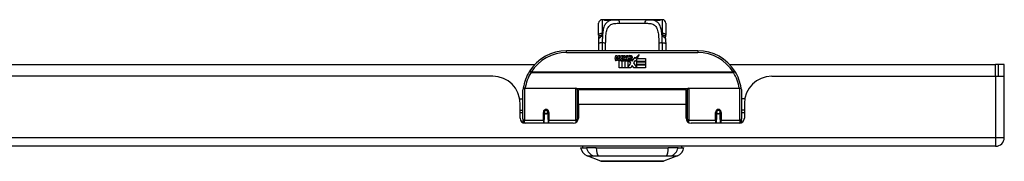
# Model space of a CAD drawing. Header units: inches. Extents: x 12 to 399, y 35 to 188.
# Tile 3 of 151: x 42.71 to 53.96, y 35.42 to 37.04. Entities that reach past the tile are written whole.
import ezdxf

# ---------------------------------------------------------------- set-up
doc = ezdxf.new("R2010")
doc.units = ezdxf.units.IN
doc.header["$MEASUREMENT"] = 0
doc.layers.add('Visible Edges(ANSI)', color=7, linetype='Continuous', lineweight=25)
doc.layers.add('Visible Tangent Edges(ANSI)', color=7, linetype='Continuous', lineweight=25)

msp = doc.modelspace()

# ---------------------------------------------------------------- linework, layer by layer
at = {"layer": 'Visible Edges(ANSI)'}
for p, q in [((49.387, 37.036), (49.367, 37.036)), ((49.51, 37.036), (49.387, 37.036)), ((49.51, 37.036), (49.549, 37.036)), ((49.874, 37.036), (49.549, 37.036)), ((49.874, 37.036), (49.912, 37.036)), ((50.036, 37.036), (49.912, 37.036)), ((50.056, 37.036), (50.036, 37.036)), ((49.327, 36.861), (49.327, 36.996)), ((50.095, 36.996), (50.095, 36.861)), ((50.461, 36.68), (48.961, 36.68)), ((49.516, 36.591), (49.523, 36.626)), ((49.523, 36.626), (49.536, 36.626)), ((49.536, 36.626), (49.53, 36.591)), ((49.552, 36.603), (49.556, 36.626)), ((49.556, 36.626), (49.569, 36.626)), ((49.561, 36.487), (49.561, 36.567)), ((49.569, 36.626), (49.563, 36.591)), ((49.579, 36.574), (49.579, 36.568)), ((49.579, 36.568), (49.591, 36.568)), ((49.583, 36.581), (49.58, 36.581)), ((49.582, 36.571), (49.583, 36.581)), ((49.594, 36.571), (49.582, 36.571)), ((49.586, 36.603), (49.59, 36.626)), ((49.59, 36.626), (49.603, 36.626)), ((49.591, 36.568), (49.591, 36.487)), ((49.603, 36.626), (49.594, 36.571)), ((49.595, 36.568), (49.617, 36.568)), ((49.595, 36.487), (49.595, 36.568)), ((49.599, 36.571), (49.624, 36.597)), ((49.616, 36.571), (49.599, 36.571)), ((49.61, 36.626), (49.626, 36.626)), ((49.624, 36.597), (49.61, 36.626)), ((49.629, 36.589), (49.616, 36.571)), ((49.617, 36.568), (49.625, 36.578)), ((49.625, 36.578), (49.625, 36.487)), ((49.626, 36.626), (49.634, 36.606)), ((49.631, 36.589), (49.629, 36.589)), ((49.629, 36.586), (49.637, 36.568)), ((49.629, 36.487), (49.629, 36.586)), ((49.639, 36.571), (49.631, 36.589)), ((49.634, 36.606), (49.636, 36.606)), ((49.636, 36.606), (49.65, 36.626)), ((49.637, 36.568), (49.659, 36.568)), ((49.655, 36.571), (49.639, 36.571)), ((49.666, 36.626), (49.641, 36.598)), ((49.641, 36.598), (49.655, 36.571)), ((49.65, 36.626), (49.666, 36.626)), ((49.659, 36.568), (49.659, 36.489)), ((49.665, 36.602), (49.701, 36.602)), ((49.671, 36.614), (49.671, 36.623)), ((49.696, 36.538), (49.675, 36.567)), ((49.7, 36.593), (49.676, 36.593)), ((49.705, 36.575), (49.712, 36.564)), ((49.712, 36.564), (49.743, 36.608)), ((49.745, 36.57), (49.726, 36.542)), ((49.743, 36.608), (49.745, 36.594)), ((49.745, 36.594), (49.789, 36.64)), ((49.747, 36.56), (49.745, 36.57)), ((49.763, 36.589), (49.747, 36.56)), ((49.763, 36.56), (49.763, 36.589)), ((49.861, 36.56), (49.763, 36.56)), ((49.763, 36.556), (49.861, 36.556)), ((49.763, 36.524), (49.763, 36.556)), ((49.789, 36.64), (49.764, 36.592)), ((49.764, 36.592), (49.861, 36.592)), ((49.861, 36.592), (49.861, 36.56)), ((49.861, 36.556), (49.861, 36.524)), ((34.172, 36.525), (48.599, 36.525)), ((49.591, 36.487), (49.561, 36.487)), ((49.625, 36.487), (49.595, 36.487)), ((49.696, 36.487), (49.629, 36.487)), ((49.659, 36.489), (49.696, 36.538)), ((49.71, 36.513), (49.696, 36.487)), ((49.728, 36.487), (49.71, 36.513)), ((49.726, 36.542), (49.763, 36.488)), ((49.861, 36.487), (49.728, 36.487)), ((49.861, 36.524), (49.763, 36.524)), ((49.763, 36.519), (49.861, 36.519)), ((49.763, 36.488), (49.763, 36.519)), ((49.861, 36.519), (49.861, 36.487)), ((50.824, 36.525), (53.862, 36.525)), ((53.893, 36.525), (53.862, 36.525)), ((53.961, 36.525), (53.893, 36.525)), ((53.893, 36.525), (53.893, 36.391)), ((53.961, 36.408), (53.961, 36.525)), ((48.118, 36.391), (34.653, 36.391)), ((51.304, 36.391), (53.862, 36.391)), ((53.862, 36.391), (53.96, 36.391)), ((53.961, 35.69), (53.961, 36.408)), ((48.461, 35.906), (48.461, 36.235)), ((48.481, 36.255), (49.066, 36.255)), ((49.081, 36.239), (49.081, 35.902)), ((49.096, 36.068), (49.096, 36.236)), ((50.327, 36.236), (49.096, 36.236)), ((50.327, 36.068), (50.327, 36.236)), ((50.341, 35.902), (50.341, 36.239)), ((50.357, 36.255), (50.942, 36.255)), ((50.961, 36.235), (50.961, 35.906)), ((48.426, 36.131), (48.461, 36.131)), ((49.081, 36.163), (49.096, 36.163)), ((50.341, 36.163), (50.327, 36.163)), ((50.997, 36.131), (50.961, 36.131)), ((48.43, 35.913), (48.43, 36.079)), ((48.43, 36.005), (48.461, 36.005)), ((49.096, 36.068), (49.096, 35.913)), ((50.327, 35.913), (50.327, 36.068)), ((50.992, 36.005), (50.961, 36.005)), ((50.992, 36.079), (50.992, 35.913)), ((48.461, 35.971), (48.43, 35.971)), ((48.461, 35.906), (48.461, 35.861)), ((48.705, 35.983), (48.705, 35.896)), ((48.705, 35.854), (48.705, 35.896)), ((48.706, 35.988), (48.708, 35.988)), ((48.708, 35.981), (48.706, 35.981)), ((48.707, 35.988), (48.707, 35.983)), ((48.711, 35.971), (48.709, 35.971)), ((48.745, 35.971), (48.743, 35.971)), ((48.747, 35.98), (48.749, 35.98)), ((48.749, 35.896), (48.749, 35.983)), ((48.749, 35.896), (48.749, 35.854)), ((49.081, 35.972), (49.096, 35.972)), ((49.081, 35.874), (49.081, 35.902)), ((50.341, 35.972), (50.327, 35.972)), ((50.341, 35.902), (50.341, 35.874)), ((50.674, 35.983), (50.674, 35.896)), ((50.676, 35.98), (50.674, 35.98)), ((50.674, 35.854), (50.674, 35.896)), ((50.68, 35.971), (50.677, 35.971)), ((50.714, 35.971), (50.711, 35.971)), ((50.717, 35.988), (50.715, 35.988)), ((50.715, 35.983), (50.715, 35.988)), ((50.715, 35.981), (50.717, 35.981)), ((50.717, 35.896), (50.717, 35.983)), ((50.717, 35.896), (50.717, 35.854)), ((50.992, 35.971), (50.961, 35.971)), ((50.961, 35.861), (50.961, 35.906)), ((49.037, 35.854), (48.489, 35.854)), ((50.933, 35.854), (50.386, 35.854)), ((53.862, 35.591), (12.257, 35.591)), ((49.121, 35.575), (49.189, 35.575)), ((49.3, 35.575), (49.189, 35.575)), ((49.3, 35.575), (50.123, 35.575)), ((50.234, 35.575), (50.123, 35.575)), ((50.234, 35.575), (50.302, 35.575)), ((49.354, 35.42), (49.195, 35.482)), ((50.228, 35.482), (50.068, 35.42))]:
    msp.add_line(p, q, dxfattribs=at)
at = {"layer": 'Visible Edges(ANSI)', "flags": 128}
for points in [[(49.394, 37.033), (49.395, 37.033), (49.397, 37.032), (49.402, 37.032), (49.409, 37.031), (49.418, 37.03), (49.427, 37.03), (49.436, 37.03), (49.444, 37.031), (49.451, 37.032)], [(49.451, 37.032), (49.465, 37.034), (49.48, 37.035), (49.495, 37.035), (49.51, 37.036)], [(49.912, 37.036), (49.928, 37.035), (49.943, 37.035), (49.958, 37.034), (49.972, 37.032)], [(49.972, 37.032), (49.979, 37.031), (49.987, 37.03), (49.996, 37.03), (50.005, 37.03), (50.014, 37.031), (50.021, 37.032), (50.026, 37.032), (50.028, 37.033), (50.028, 37.033)], [(49.327, 36.861), (49.327, 36.86), (49.327, 36.859), (49.327, 36.859), (49.327, 36.858), (49.328, 36.857), (49.328, 36.857), (49.328, 36.856), (49.328, 36.855), (49.328, 36.854), (49.328, 36.854), (49.328, 36.853), (49.328, 36.852), (49.328, 36.852), (49.328, 36.851), (49.328, 36.85), (49.328, 36.849), (49.328, 36.849), (49.328, 36.848), (49.328, 36.847), (49.328, 36.846), (49.328, 36.846), (49.329, 36.845), (49.329, 36.844), (49.329, 36.844)], [(49.33, 36.813), (49.33, 36.828), (49.329, 36.844)], [(49.329, 36.765), (49.329, 36.789), (49.33, 36.813)], [(50.092, 36.813), (50.092, 36.828), (50.094, 36.844)], [(50.092, 36.813), (50.093, 36.789), (50.094, 36.765)], [(50.094, 36.844), (50.094, 36.844), (50.094, 36.845), (50.094, 36.846), (50.094, 36.846), (50.094, 36.847), (50.094, 36.848), (50.095, 36.849), (50.095, 36.849), (50.095, 36.85), (50.095, 36.851), (50.095, 36.852), (50.095, 36.852), (50.095, 36.853), (50.095, 36.854), (50.095, 36.854), (50.095, 36.855), (50.095, 36.856), (50.095, 36.857), (50.095, 36.857), (50.095, 36.858), (50.095, 36.859), (50.095, 36.859), (50.095, 36.86), (50.095, 36.861)], [(49.328, 36.68), (49.328, 36.722), (49.329, 36.765)], [(50.094, 36.765), (50.094, 36.722), (50.095, 36.68)], [(48.467, 36.254), (48.467, 36.254), (48.467, 36.254), (48.467, 36.253), (48.467, 36.253), (48.467, 36.253), (48.467, 36.253), (48.467, 36.252), (48.467, 36.252), (48.466, 36.252), (48.466, 36.252), (48.466, 36.251), (48.466, 36.251), (48.466, 36.251), (48.466, 36.251), (48.466, 36.25), (48.466, 36.25), (48.466, 36.25), (48.466, 36.25), (48.466, 36.249), (48.466, 36.249), (48.466, 36.249), (48.466, 36.249), (48.466, 36.248), (48.466, 36.248)], [(50.957, 36.248), (50.957, 36.248), (50.957, 36.249), (50.957, 36.249), (50.957, 36.249), (50.956, 36.249), (50.956, 36.25), (50.956, 36.25), (50.956, 36.25), (50.956, 36.25), (50.956, 36.251), (50.956, 36.251), (50.956, 36.251), (50.956, 36.251), (50.956, 36.252), (50.956, 36.252), (50.956, 36.252), (50.956, 36.252), (50.956, 36.253), (50.956, 36.253), (50.956, 36.253), (50.956, 36.253), (50.956, 36.254), (50.956, 36.254), (50.956, 36.254)], [(48.705, 35.983), (48.706, 35.986), (48.706, 35.988), (48.707, 35.991), (48.708, 35.993), (48.71, 35.996), (48.711, 35.998), (48.713, 36), (48.716, 36.002), (48.718, 36.003), (48.721, 36.004), (48.724, 36.004), (48.727, 36.005), (48.73, 36.004), (48.733, 36.004), (48.736, 36.003), (48.738, 36.001), (48.741, 36), (48.743, 35.998), (48.745, 35.996), (48.746, 35.993), (48.747, 35.991), (48.748, 35.988), (48.749, 35.986), (48.749, 35.983)], [(50.674, 35.983), (50.674, 35.986), (50.675, 35.988), (50.675, 35.991), (50.677, 35.993), (50.678, 35.996), (50.68, 35.998), (50.682, 36), (50.684, 36.001), (50.687, 36.003), (50.69, 36.004), (50.693, 36.004), (50.696, 36.005), (50.698, 36.004), (50.701, 36.004), (50.704, 36.003), (50.707, 36.002), (50.709, 36), (50.711, 35.998), (50.713, 35.996), (50.715, 35.993), (50.716, 35.991), (50.717, 35.988), (50.717, 35.986), (50.717, 35.983)], [(49.095, 35.935), (49.095, 35.935), (49.095, 35.935), (49.095, 35.935), (49.095, 35.935), (49.095, 35.935), (49.095, 35.935), (49.095, 35.935), (49.095, 35.935), (49.096, 35.935), (49.096, 35.935), (49.096, 35.935), (49.096, 35.935), (49.096, 35.935), (49.096, 35.935), (49.096, 35.935), (49.096, 35.936), (49.096, 35.936), (49.096, 35.936), (49.096, 35.936), (49.096, 35.936), (49.096, 35.936), (49.096, 35.936), (49.096, 35.936), (49.096, 35.936)], [(50.327, 35.936), (50.327, 35.936), (50.327, 35.936), (50.327, 35.936), (50.327, 35.936), (50.327, 35.936), (50.327, 35.936), (50.327, 35.936), (50.327, 35.936), (50.327, 35.935), (50.327, 35.935), (50.327, 35.935), (50.327, 35.935), (50.327, 35.935), (50.327, 35.935), (50.327, 35.935), (50.327, 35.935), (50.327, 35.935), (50.327, 35.935), (50.327, 35.935), (50.327, 35.935), (50.327, 35.935), (50.327, 35.935), (50.327, 35.935), (50.327, 35.935)], [(49.356, 35.42), (49.357, 35.42), (49.358, 35.42), (49.36, 35.42), (49.363, 35.42), (49.367, 35.42), (49.371, 35.42), (49.377, 35.42), (49.383, 35.42), (49.39, 35.42), (49.398, 35.42), (49.407, 35.42), (49.416, 35.42), (49.426, 35.42), (49.437, 35.42), (49.448, 35.42), (49.46, 35.42), (49.473, 35.42), (49.486, 35.42), (49.499, 35.42), (49.514, 35.42), (49.528, 35.42), (49.544, 35.42), (49.559, 35.42), (49.575, 35.42), (49.591, 35.42), (49.608, 35.42), (49.625, 35.42), (49.642, 35.42), (49.659, 35.42), (49.676, 35.42), (49.694, 35.42), (49.711, 35.42), (49.729, 35.42), (49.746, 35.42), (49.764, 35.42), (49.781, 35.42), (49.798, 35.42), (49.814, 35.42), (49.831, 35.42), (49.847, 35.42), (49.863, 35.42), (49.879, 35.42), (49.894, 35.42), (49.909, 35.42), (49.923, 35.42), (49.937, 35.42), (49.95, 35.42), (49.963, 35.42), (49.975, 35.42), (49.986, 35.42), (49.997, 35.42), (50.007, 35.42), (50.016, 35.42), (50.024, 35.42), (50.032, 35.42), (50.039, 35.42), (50.046, 35.42), (50.051, 35.42), (50.056, 35.42), (50.06, 35.42), (50.063, 35.42), (50.065, 35.42), (50.066, 35.42), (50.066, 35.42)]]:
    msp.add_lwpolyline(points, dxfattribs=at)
at = {"layer": 'Visible Edges(ANSI)'}
for centre in [(48.727, 35.983), (50.696, 35.983)]:
    msp.add_circle(centre, 0.0197, dxfattribs=at)
for centre, radius, start, end in [((49.367, 36.996), 0.0394, 90, 180), ((49.387, 37.016), 0.0197, 56.88, 90), ((50.036, 37.016), 0.0197, 90, 123.12), ((50.056, 36.996), 0.0394, 0, 90), ((48.961, 36.18), 0.5, 90, 147.7623), ((50.461, 36.18), 0.5, 32.2377, 90), ((49.544, 36.586), 0.0288, 169, 198.4748), ((49.527, 36.58), 0.0105, 198.4748, 269.6788), ((49.527, 36.594), 0.0246, 269.6788, 333.9508), ((49.542, 36.589), 0.0123, 169.9922, 203.5487), ((49.536, 36.586), 0.006, 203.5487, 276.1027), ((49.535, 36.593), 0.0126, 276.1027, 327.6083), ((49.506, 36.61), 0.0465, 328.5584, 350.8257), ((49.578, 36.585), 0.0288, 183.6169, 196.9928), ((49.56, 36.58), 0.0101, 196.9928, 269.4776), ((49.56, 36.593), 0.024, 269.4776, 327.4114), ((49.562, 36.591), 0.024, 268.7952, 316.5849), ((49.575, 36.589), 0.0123, 170, 203.5571), ((49.57, 36.586), 0.006, 203.5571, 276.03), ((49.569, 36.593), 0.0126, 276.03, 327.5992), ((49.54, 36.611), 0.0465, 327.5992, 350), ((49.691, 36.59), 0.0282, 156.1555, 203.8445), ((49.679, 36.585), 0.0152, 203.8445, 265.0802), ((49.69, 36.565), 0.0607, 81.5605, 107.3343), ((49.683, 36.586), 0.0307, 64.6784, 112.5609), ((49.684, 36.588), 0.00955, 151.4547, 231.1652), ((49.682, 36.6), 0.033, 257.079, 313.1785), ((49.682, 36.6), 0.0299, 260.4085, 314.1684), ((49.685, 36.589), 0.0109, 231.1652, 289.3797), ((49.683, 36.595), 0.0168, 289.3797, 352.9975), ((49.692, 36.605), 0.0096, 343.5261, 64.6784), ((49.696, 36.605), 0.0197, 356.5646, 81.5605), ((49.675, 36.607), 0.0398, 314.1684, 356.5646), ((48.961, 36.18), 0.5, 147.7623, 171.4919), ((50.461, 36.18), 0.5, 8.5081, 32.2377), ((48.118, 36.079), 0.312, 0, 90), ((51.304, 36.079), 0.312, 90, 180), ((53.862, 36.408), 0.099, 350.1123, 0), ((48.481, 36.235), 0.0197, 90, 180), ((49.066, 36.239), 0.0157, 0, 90), ((50.357, 36.239), 0.0157, 90, 180), ((50.942, 36.235), 0.0197, 0, 90), ((48.489, 35.913), 0.0591, 180, 270), ((48.727, 35.983), 0.0217, 180, 350.853), ((49.037, 35.913), 0.0591, 270, 0), ((50.386, 35.913), 0.0591, 180, 270), ((50.696, 35.983), 0.0217, 189.147, 0), ((50.933, 35.913), 0.0591, 270, 0), ((53.862, 35.69), 0.099, 270, 0), ((49.238, 35.593), 0.118, 188.6009, 248.7495), ((49.18, 35.567), 0.0394, 143.1301, 168.463), ((50.185, 35.593), 0.118, 291.2505, 351.3991), ((50.243, 35.567), 0.0394, 11.537, 36.8699), ((49.356, 35.425), 0.00492, 248.7495, 269.7912), ((50.066, 35.425), 0.00492, 270.2088, 291.2505)]:
    msp.add_arc(centre, radius, start, end, dxfattribs=at)
at = {"layer": 'Visible Tangent Edges(ANSI)'}
for p, q in [((49.367, 37.036), (49.367, 36.881)), ((49.387, 37.035), (49.387, 37.036)), ((50.036, 37.036), (50.036, 37.035)), ((50.056, 36.881), (50.056, 37.036)), ((49.567, 36.996), (49.855, 36.996)), ((48.961, 36.66), (48.961, 36.68)), ((50.461, 36.68), (50.461, 36.66)), ((48.961, 36.66), (50.461, 36.66)), ((48.555, 36.436), (48.538, 36.447)), ((50.884, 36.447), (50.868, 36.436)), ((53.862, 36.391), (53.862, 36.525)), ((50.868, 36.436), (48.555, 36.436)), ((48.555, 36.433), (48.555, 36.436)), ((48.555, 36.433), (50.868, 36.433)), ((50.868, 36.436), (50.868, 36.433)), ((53.862, 36.391), (53.862, 35.69)), ((48.481, 36.255), (48.481, 35.887)), ((49.066, 35.887), (49.066, 36.255)), ((50.343, 36.247), (49.079, 36.247)), ((50.357, 36.255), (50.357, 35.887)), ((50.942, 35.887), (50.942, 36.255)), ((50.327, 36.068), (49.096, 36.068)), ((48.481, 35.854), (48.481, 35.887)), ((48.696, 35.887), (48.481, 35.887)), ((48.696, 35.887), (48.696, 35.978)), ((48.696, 35.887), (48.696, 35.854)), ((48.759, 35.978), (48.759, 35.887)), ((49.066, 35.887), (48.759, 35.887)), ((48.759, 35.854), (48.759, 35.887)), ((49.066, 35.887), (49.066, 35.861)), ((50.357, 35.861), (50.357, 35.887)), ((50.664, 35.887), (50.357, 35.887)), ((50.664, 35.887), (50.664, 35.978)), ((50.664, 35.887), (50.664, 35.854)), ((50.727, 35.978), (50.727, 35.887)), ((50.942, 35.887), (50.727, 35.887)), ((50.727, 35.854), (50.727, 35.887)), ((50.942, 35.887), (50.942, 35.854)), ((12.257, 35.69), (53.862, 35.69)), ((53.862, 35.69), (53.961, 35.69)), ((53.862, 35.69), (53.862, 35.591))]:
    msp.add_line(p, q, dxfattribs=at)
at = {"layer": 'Visible Tangent Edges(ANSI)', "flags": 128}
for points in [[(49.549, 37.036), (49.535, 37.035), (49.522, 37.035), (49.509, 37.034), (49.496, 37.033), (49.484, 37.031), (49.473, 37.029), (49.462, 37.026), (49.451, 37.023), (49.441, 37.018), (49.432, 37.013), (49.424, 37.007), (49.416, 37), (49.409, 36.993), (49.403, 36.984), (49.397, 36.974), (49.392, 36.964), (49.387, 36.952), (49.384, 36.94), (49.38, 36.927), (49.378, 36.913), (49.375, 36.899), (49.374, 36.884), (49.372, 36.868), (49.371, 36.852)], [(49.387, 37.035), (49.387, 37.035), (49.387, 37.034), (49.388, 37.034), (49.39, 37.034), (49.391, 37.033), (49.393, 37.033), (49.395, 37.032), (49.398, 37.032), (49.401, 37.031), (49.404, 37.031), (49.407, 37.03), (49.411, 37.03), (49.414, 37.03), (49.418, 37.03), (49.422, 37.029), (49.426, 37.029), (49.43, 37.029), (49.434, 37.03), (49.437, 37.03), (49.441, 37.03), (49.444, 37.03), (49.448, 37.031), (49.451, 37.031), (49.454, 37.032)], [(49.454, 37.032), (49.456, 37.032), (49.458, 37.032), (49.46, 37.033), (49.462, 37.033), (49.465, 37.033), (49.467, 37.033), (49.469, 37.034), (49.471, 37.034), (49.474, 37.034), (49.476, 37.034), (49.478, 37.035), (49.481, 37.035), (49.483, 37.035), (49.486, 37.035), (49.488, 37.035), (49.49, 37.035), (49.493, 37.035), (49.495, 37.035), (49.498, 37.035), (49.5, 37.035), (49.503, 37.035), (49.505, 37.036), (49.508, 37.036), (49.51, 37.036)], [(50.052, 36.852), (50.051, 36.868), (50.049, 36.884), (50.047, 36.899), (50.045, 36.913), (50.042, 36.927), (50.039, 36.94), (50.035, 36.952), (50.031, 36.964), (50.026, 36.974), (50.02, 36.984), (50.014, 36.992), (50.007, 37), (49.999, 37.007), (49.99, 37.013), (49.981, 37.018), (49.972, 37.023), (49.961, 37.026), (49.95, 37.029), (49.939, 37.031), (49.927, 37.033), (49.914, 37.034), (49.901, 37.035), (49.888, 37.035), (49.874, 37.036)], [(49.912, 37.036), (49.915, 37.036), (49.917, 37.036), (49.92, 37.035), (49.922, 37.035), (49.925, 37.035), (49.927, 37.035), (49.93, 37.035), (49.932, 37.035), (49.935, 37.035), (49.937, 37.035), (49.939, 37.035), (49.942, 37.035), (49.944, 37.035), (49.947, 37.034), (49.949, 37.034), (49.951, 37.034), (49.953, 37.034), (49.956, 37.033), (49.958, 37.033), (49.96, 37.033), (49.962, 37.033), (49.965, 37.032), (49.967, 37.032), (49.969, 37.032)], [(49.969, 37.032), (49.972, 37.031), (49.975, 37.031), (49.978, 37.03), (49.982, 37.03), (49.985, 37.03), (49.989, 37.03), (49.993, 37.029), (49.997, 37.029), (50.001, 37.029), (50.004, 37.03), (50.008, 37.03), (50.012, 37.03), (50.015, 37.03), (50.019, 37.031), (50.022, 37.031), (50.025, 37.032), (50.027, 37.032), (50.029, 37.033), (50.031, 37.033), (50.033, 37.034), (50.034, 37.034), (50.035, 37.034), (50.036, 37.035), (50.036, 37.035)], [(49.407, 36.765), (49.408, 36.783), (49.408, 36.801), (49.409, 36.819), (49.41, 36.837), (49.411, 36.854), (49.413, 36.87), (49.415, 36.885), (49.418, 36.9), (49.421, 36.913), (49.425, 36.926), (49.43, 36.938), (49.436, 36.948), (49.443, 36.957), (49.45, 36.966), (49.458, 36.973), (49.468, 36.979), (49.478, 36.984), (49.488, 36.987), (49.5, 36.991), (49.512, 36.993), (49.525, 36.994), (49.539, 36.995), (49.553, 36.996), (49.567, 36.996)], [(49.855, 36.996), (49.87, 36.996), (49.884, 36.995), (49.897, 36.994), (49.91, 36.993), (49.923, 36.991), (49.934, 36.988), (49.945, 36.984), (49.955, 36.979), (49.964, 36.973), (49.973, 36.966), (49.98, 36.957), (49.987, 36.948), (49.992, 36.937), (49.997, 36.926), (50.001, 36.913), (50.005, 36.899), (50.008, 36.885), (50.01, 36.869), (50.012, 36.853), (50.013, 36.836), (50.014, 36.819), (50.014, 36.801), (50.015, 36.783), (50.015, 36.765)], [(49.371, 36.852), (49.368, 36.853), (49.365, 36.853), (49.362, 36.854), (49.359, 36.854), (49.357, 36.854), (49.354, 36.854), (49.351, 36.854), (49.349, 36.854), (49.347, 36.854), (49.344, 36.853), (49.342, 36.853), (49.34, 36.852), (49.338, 36.852), (49.337, 36.851), (49.335, 36.851), (49.334, 36.85), (49.332, 36.849), (49.331, 36.848), (49.33, 36.848), (49.33, 36.847), (49.329, 36.846), (49.329, 36.845), (49.329, 36.844), (49.329, 36.844)], [(49.33, 36.813), (49.33, 36.815), (49.331, 36.817), (49.331, 36.819), (49.332, 36.82), (49.333, 36.822), (49.334, 36.824), (49.335, 36.826), (49.336, 36.827), (49.338, 36.829), (49.339, 36.831), (49.341, 36.833), (49.343, 36.834), (49.345, 36.836), (49.347, 36.837), (49.349, 36.839), (49.351, 36.841), (49.353, 36.842), (49.356, 36.844), (49.358, 36.845), (49.361, 36.846), (49.363, 36.848), (49.366, 36.849), (49.368, 36.851), (49.371, 36.852)], [(49.371, 36.852), (49.371, 36.853), (49.37, 36.854), (49.37, 36.856), (49.37, 36.857), (49.369, 36.858), (49.369, 36.859), (49.369, 36.86), (49.369, 36.862), (49.368, 36.863), (49.368, 36.864), (49.368, 36.865), (49.368, 36.866), (49.368, 36.868), (49.368, 36.869), (49.367, 36.87), (49.367, 36.871), (49.367, 36.873), (49.367, 36.874), (49.367, 36.875), (49.367, 36.876), (49.367, 36.877), (49.367, 36.878), (49.367, 36.88), (49.367, 36.881)], [(49.371, 36.852), (49.371, 36.849), (49.371, 36.846), (49.37, 36.842), (49.37, 36.839), (49.37, 36.836), (49.37, 36.832), (49.37, 36.829), (49.37, 36.826), (49.37, 36.822), (49.369, 36.819), (49.369, 36.816), (49.369, 36.812), (49.369, 36.809), (49.369, 36.805), (49.369, 36.802), (49.369, 36.799), (49.369, 36.795), (49.369, 36.792), (49.369, 36.788), (49.368, 36.785), (49.368, 36.781), (49.368, 36.778), (49.368, 36.774), (49.368, 36.771)], [(50.056, 36.881), (50.056, 36.88), (50.056, 36.878), (50.056, 36.877), (50.056, 36.876), (50.056, 36.875), (50.056, 36.874), (50.055, 36.873), (50.055, 36.871), (50.055, 36.87), (50.055, 36.869), (50.055, 36.868), (50.055, 36.866), (50.055, 36.865), (50.054, 36.864), (50.054, 36.863), (50.054, 36.862), (50.054, 36.86), (50.054, 36.859), (50.053, 36.858), (50.053, 36.857), (50.053, 36.856), (50.052, 36.854), (50.052, 36.853), (50.052, 36.852)], [(50.094, 36.844), (50.094, 36.844), (50.094, 36.845), (50.093, 36.846), (50.093, 36.847), (50.092, 36.848), (50.091, 36.848), (50.09, 36.849), (50.089, 36.85), (50.088, 36.851), (50.086, 36.851), (50.084, 36.852), (50.082, 36.852), (50.08, 36.853), (50.078, 36.853), (50.076, 36.854), (50.074, 36.854), (50.071, 36.854), (50.069, 36.854), (50.066, 36.854), (50.063, 36.854), (50.061, 36.854), (50.058, 36.853), (50.055, 36.853), (50.052, 36.852)], [(50.052, 36.852), (50.054, 36.851), (50.057, 36.849), (50.059, 36.848), (50.062, 36.846), (50.064, 36.845), (50.067, 36.844), (50.069, 36.842), (50.072, 36.841), (50.074, 36.839), (50.076, 36.837), (50.078, 36.836), (50.08, 36.834), (50.082, 36.833), (50.084, 36.831), (50.085, 36.829), (50.087, 36.827), (50.088, 36.826), (50.089, 36.824), (50.09, 36.822), (50.091, 36.82), (50.091, 36.819), (50.092, 36.817), (50.092, 36.815), (50.092, 36.813)], [(50.054, 36.771), (50.054, 36.774), (50.054, 36.778), (50.054, 36.781), (50.054, 36.785), (50.054, 36.788), (50.054, 36.792), (50.054, 36.795), (50.054, 36.799), (50.054, 36.802), (50.054, 36.805), (50.054, 36.809), (50.053, 36.812), (50.053, 36.816), (50.053, 36.819), (50.053, 36.822), (50.053, 36.826), (50.053, 36.829), (50.053, 36.832), (50.053, 36.836), (50.052, 36.839), (50.052, 36.842), (50.052, 36.846), (50.052, 36.849), (50.052, 36.852)], [(49.368, 36.771), (49.366, 36.771), (49.364, 36.771), (49.361, 36.771), (49.359, 36.771), (49.356, 36.771), (49.354, 36.771), (49.352, 36.771), (49.349, 36.77), (49.347, 36.77), (49.345, 36.77), (49.343, 36.77), (49.341, 36.769), (49.339, 36.769), (49.337, 36.769), (49.336, 36.769), (49.334, 36.768), (49.333, 36.768), (49.332, 36.767), (49.331, 36.767), (49.33, 36.767), (49.33, 36.766), (49.329, 36.766), (49.329, 36.766), (49.329, 36.765)], [(49.368, 36.771), (49.368, 36.767), (49.368, 36.763), (49.368, 36.759), (49.368, 36.756), (49.368, 36.752), (49.368, 36.748), (49.368, 36.744), (49.368, 36.74), (49.368, 36.736), (49.368, 36.733), (49.368, 36.729), (49.367, 36.725), (49.367, 36.721), (49.367, 36.718), (49.367, 36.714), (49.367, 36.71), (49.367, 36.706), (49.367, 36.703), (49.367, 36.699), (49.367, 36.695), (49.367, 36.691), (49.367, 36.688), (49.367, 36.684), (49.367, 36.68)], [(49.406, 36.68), (49.406, 36.684), (49.406, 36.687), (49.406, 36.691), (49.407, 36.694), (49.407, 36.698), (49.407, 36.701), (49.407, 36.705), (49.407, 36.708), (49.407, 36.712), (49.407, 36.715), (49.407, 36.719), (49.407, 36.722), (49.407, 36.726), (49.407, 36.729), (49.407, 36.733), (49.407, 36.736), (49.407, 36.74), (49.407, 36.743), (49.407, 36.747), (49.407, 36.75), (49.407, 36.754), (49.407, 36.757), (49.407, 36.761), (49.407, 36.765)], [(50.015, 36.765), (50.015, 36.761), (50.015, 36.757), (50.015, 36.754), (50.015, 36.75), (50.015, 36.747), (50.015, 36.743), (50.015, 36.74), (50.016, 36.736), (50.016, 36.733), (50.016, 36.729), (50.016, 36.726), (50.016, 36.722), (50.016, 36.719), (50.016, 36.715), (50.016, 36.712), (50.016, 36.708), (50.016, 36.705), (50.016, 36.701), (50.016, 36.698), (50.016, 36.694), (50.016, 36.691), (50.016, 36.687), (50.016, 36.684), (50.016, 36.68)], [(50.054, 36.771), (50.057, 36.771), (50.059, 36.771), (50.061, 36.771), (50.064, 36.771), (50.066, 36.771), (50.069, 36.771), (50.071, 36.771), (50.073, 36.77), (50.076, 36.77), (50.078, 36.77), (50.08, 36.77), (50.082, 36.769), (50.084, 36.769), (50.086, 36.769), (50.087, 36.769), (50.089, 36.768), (50.09, 36.768), (50.091, 36.767), (50.092, 36.767), (50.092, 36.767), (50.093, 36.766), (50.093, 36.766), (50.094, 36.766), (50.094, 36.765)], [(50.056, 36.68), (50.056, 36.684), (50.056, 36.688), (50.056, 36.691), (50.056, 36.695), (50.056, 36.699), (50.055, 36.703), (50.055, 36.706), (50.055, 36.71), (50.055, 36.714), (50.055, 36.718), (50.055, 36.721), (50.055, 36.725), (50.055, 36.729), (50.055, 36.733), (50.055, 36.737), (50.055, 36.74), (50.055, 36.744), (50.055, 36.748), (50.055, 36.752), (50.055, 36.756), (50.055, 36.759), (50.054, 36.763), (50.054, 36.767), (50.054, 36.771)], [(48.759, 35.978), (48.758, 35.982), (48.758, 35.986), (48.756, 35.99), (48.755, 35.994), (48.753, 35.998), (48.75, 36.001), (48.747, 36.004), (48.743, 36.007), (48.74, 36.009), (48.736, 36.01), (48.731, 36.011), (48.727, 36.012), (48.723, 36.011), (48.719, 36.01), (48.715, 36.009), (48.711, 36.007), (48.707, 36.004), (48.704, 36.001), (48.702, 35.998), (48.699, 35.994), (48.698, 35.99), (48.697, 35.986), (48.696, 35.982), (48.696, 35.978)], [(50.727, 35.978), (50.727, 35.982), (50.726, 35.986), (50.725, 35.99), (50.723, 35.994), (50.721, 35.998), (50.718, 36.001), (50.715, 36.004), (50.712, 36.007), (50.708, 36.009), (50.704, 36.01), (50.7, 36.011), (50.696, 36.012), (50.691, 36.011), (50.687, 36.01), (50.683, 36.009), (50.679, 36.007), (50.676, 36.004), (50.673, 36.001), (50.67, 35.998), (50.668, 35.994), (50.666, 35.99), (50.665, 35.986), (50.664, 35.982), (50.664, 35.978)], [(49.095, 35.972), (49.094, 35.97), (49.094, 35.967), (49.093, 35.965), (49.093, 35.963), (49.092, 35.96), (49.092, 35.958), (49.091, 35.956), (49.091, 35.953), (49.09, 35.951), (49.09, 35.948), (49.089, 35.946), (49.089, 35.943), (49.088, 35.941), (49.088, 35.939), (49.087, 35.936), (49.087, 35.934), (49.087, 35.931), (49.086, 35.929), (49.086, 35.926), (49.086, 35.924), (49.085, 35.921), (49.085, 35.919), (49.085, 35.916), (49.084, 35.914)], [(50.338, 35.914), (50.338, 35.916), (50.338, 35.919), (50.337, 35.921), (50.337, 35.924), (50.337, 35.926), (50.336, 35.929), (50.336, 35.931), (50.336, 35.934), (50.335, 35.936), (50.335, 35.939), (50.334, 35.941), (50.334, 35.943), (50.334, 35.946), (50.333, 35.948), (50.333, 35.951), (50.332, 35.953), (50.332, 35.956), (50.331, 35.958), (50.331, 35.96), (50.33, 35.963), (50.329, 35.965), (50.329, 35.967), (50.328, 35.97), (50.328, 35.972)], [(49.195, 35.482), (49.195, 35.482), (49.195, 35.482), (49.196, 35.482), (49.197, 35.482), (49.198, 35.482), (49.2, 35.482), (49.201, 35.482), (49.203, 35.482), (49.206, 35.482), (49.208, 35.482), (49.211, 35.482), (49.214, 35.482), (49.217, 35.482), (49.221, 35.482), (49.225, 35.482), (49.229, 35.482), (49.233, 35.481), (49.237, 35.481), (49.242, 35.481), (49.247, 35.481), (49.252, 35.481), (49.258, 35.481), (49.263, 35.481), (49.271, 35.481)], [(49.271, 35.481), (49.273, 35.481), (49.274, 35.481), (49.276, 35.481), (49.277, 35.481), (49.279, 35.481), (49.281, 35.481), (49.282, 35.481), (49.284, 35.481), (49.286, 35.481), (49.288, 35.481), (49.29, 35.481), (49.293, 35.481), (49.295, 35.481), (49.297, 35.481), (49.299, 35.481), (49.302, 35.481), (49.304, 35.481), (49.307, 35.481), (49.309, 35.481), (49.312, 35.481), (49.314, 35.481), (49.317, 35.481), (49.32, 35.481), (49.323, 35.481)], [(49.323, 35.481), (49.356, 35.481), (49.387, 35.481), (49.419, 35.481), (49.45, 35.482), (49.482, 35.482), (49.514, 35.482), (49.547, 35.482), (49.579, 35.482), (49.612, 35.482), (49.645, 35.482), (49.678, 35.482), (49.711, 35.482), (49.744, 35.482), (49.777, 35.482), (49.81, 35.482), (49.843, 35.482), (49.875, 35.482), (49.908, 35.482), (49.94, 35.482), (49.972, 35.482), (50.004, 35.481), (50.035, 35.481), (50.066, 35.481), (50.1, 35.481)], [(50.1, 35.481), (50.103, 35.481), (50.105, 35.481), (50.108, 35.481), (50.111, 35.481), (50.113, 35.481), (50.116, 35.481), (50.118, 35.481), (50.121, 35.481), (50.123, 35.481), (50.126, 35.481), (50.128, 35.481), (50.13, 35.481), (50.132, 35.481), (50.134, 35.481), (50.136, 35.481), (50.138, 35.481), (50.14, 35.481), (50.142, 35.481), (50.144, 35.481), (50.145, 35.481), (50.147, 35.481), (50.148, 35.481), (50.15, 35.481), (50.151, 35.481)], [(50.151, 35.481), (50.159, 35.481), (50.165, 35.481), (50.17, 35.481), (50.176, 35.481), (50.18, 35.481), (50.185, 35.481), (50.19, 35.481), (50.194, 35.482), (50.198, 35.482), (50.202, 35.482), (50.205, 35.482), (50.209, 35.482), (50.212, 35.482), (50.214, 35.482), (50.217, 35.482), (50.219, 35.482), (50.221, 35.482), (50.223, 35.482), (50.224, 35.482), (50.226, 35.482), (50.227, 35.482), (50.227, 35.482), (50.228, 35.482), (50.228, 35.482)], [(49.437, 35.42), (49.43, 35.42), (49.424, 35.42), (49.418, 35.42), (49.412, 35.42), (49.407, 35.42), (49.402, 35.42), (49.397, 35.42), (49.392, 35.42), (49.387, 35.42), (49.383, 35.42), (49.379, 35.42), (49.376, 35.42), (49.372, 35.42), (49.369, 35.42), (49.366, 35.42), (49.364, 35.42), (49.362, 35.42), (49.36, 35.42), (49.358, 35.42), (49.357, 35.42), (49.356, 35.42), (49.355, 35.42), (49.355, 35.42), (49.354, 35.42)], [(49.484, 35.42), (49.482, 35.42), (49.48, 35.42), (49.477, 35.42), (49.475, 35.42), (49.473, 35.42), (49.471, 35.42), (49.469, 35.42), (49.467, 35.42), (49.465, 35.42), (49.463, 35.42), (49.461, 35.42), (49.459, 35.42), (49.457, 35.42), (49.455, 35.42), (49.453, 35.42), (49.451, 35.42), (49.45, 35.42), (49.448, 35.42), (49.446, 35.42), (49.444, 35.42), (49.442, 35.42), (49.44, 35.42), (49.438, 35.42), (49.437, 35.42)], [(49.939, 35.42), (49.923, 35.42), (49.906, 35.42), (49.888, 35.42), (49.87, 35.42), (49.851, 35.42), (49.832, 35.42), (49.813, 35.42), (49.793, 35.42), (49.773, 35.42), (49.752, 35.42), (49.732, 35.42), (49.711, 35.42), (49.691, 35.42), (49.67, 35.42), (49.65, 35.42), (49.63, 35.42), (49.61, 35.42), (49.59, 35.42), (49.571, 35.42), (49.552, 35.42), (49.534, 35.42), (49.517, 35.42), (49.5, 35.42), (49.484, 35.42)], [(49.986, 35.42), (49.984, 35.42), (49.982, 35.42), (49.981, 35.42), (49.979, 35.42), (49.977, 35.42), (49.975, 35.42), (49.973, 35.42), (49.971, 35.42), (49.969, 35.42), (49.967, 35.42), (49.965, 35.42), (49.963, 35.42), (49.962, 35.42), (49.96, 35.42), (49.958, 35.42), (49.956, 35.42), (49.953, 35.42), (49.951, 35.42), (49.949, 35.42), (49.947, 35.42), (49.945, 35.42), (49.943, 35.42), (49.941, 35.42), (49.939, 35.42)], [(50.068, 35.42), (50.068, 35.42), (50.068, 35.42), (50.067, 35.42), (50.066, 35.42), (50.064, 35.42), (50.063, 35.42), (50.061, 35.42), (50.059, 35.42), (50.056, 35.42), (50.053, 35.42), (50.05, 35.42), (50.047, 35.42), (50.043, 35.42), (50.039, 35.42), (50.035, 35.42), (50.031, 35.42), (50.026, 35.42), (50.021, 35.42), (50.016, 35.42), (50.01, 35.42), (50.005, 35.42), (49.999, 35.42), (49.992, 35.42), (49.986, 35.42)]]:
    msp.add_lwpolyline(points, dxfattribs=at)
at = {"layer": 'Visible Tangent Edges(ANSI)'}
for centre, start, end in [((48.961, 36.18), 90, 147.7623), ((50.461, 36.18), 32.2377, 90), ((48.961, 36.176), 147.7623, 170.5651), ((50.461, 36.176), 9.4349, 32.2377)]:
    msp.add_arc(centre, 0.48, start, end, dxfattribs=at)
for centre, major_axis, ratio, start_param, end_param in [((49.387, 37.015), (0.0197, 0), 0.998051, 1.091081, 1.570796), ((49.454, 37.012), (-0.0031, 0.0194), 0.702907, 6.061108, 6.283185), ((49.549, 36.996), (0, 0.0394), 0.472046, 4.712389, 6.283185), ((49.874, 36.996), (0, 0.0394), 0.472046, 0, 1.570796), ((49.969, 37.012), (0.0031, 0.0194), 0.702907, 0, 0.222077), ((50.036, 37.015), (0.0197, 0), 0.998051, 1.570796, 2.050029), ((49.367, 36.861), (-0.0394, 0), 0.508749, 4.712389, 6.283185), ((50.056, 36.861), (0.0394, 0), 0.508749, 0, 1.570796), ((49.368, 36.765), (0.0394, -0.0006), 0.159697, 0.093172, 1.573179), ((50.054, 36.765), (-0.0394, -0.0006), 0.159697, 4.710006, 6.190013), ((48.555, 36.436), (-0.0167, 0.0105), 0.161367, 0, 1.672214), ((50.868, 36.436), (0.0167, 0.0105), 0.161367, 4.610972, 6.283185), ((48.486, 36.251), (-0.0195, 0.0029), 0.187781, 0, 0.58509), ((50.936, 36.251), (0.0195, 0.0029), 0.187781, 5.698095, 6.283185), ((48.481, 35.906), (-0.0197, 0), 0.965926, 0, 1.570796), ((48.696, 35.983), (0.00984, 0), 0.476565, 4.712389, 6.283185), ((48.696, 35.896), (0.00984, 0), 0.965926, 4.712389, 6.283185), ((48.759, 35.983), (-0.00984, 0), 0.476565, 0, 1.570796), ((48.759, 35.896), (-0.00984, 0), 0.965926, 0, 1.570796), ((49.066, 35.902), (0.0157, 0), 0.965926, 4.712389, 6.283185), ((50.357, 35.902), (-0.0157, 0), 0.965926, 0, 1.570796), ((50.664, 35.983), (0.00984, 0), 0.476565, 4.712389, 6.283185), ((50.664, 35.896), (0.00984, 0), 0.965926, 4.712389, 6.283185), ((50.727, 35.983), (-0.00984, 0), 0.476565, 0, 1.570796), ((50.727, 35.896), (-0.00984, 0), 0.965926, 0, 1.570796), ((50.942, 35.906), (0.0197, 0), 0.965926, 4.712389, 6.283185), ((49.299, 35.595), (0.016, -0.117), 0.948273, 4.754759, 5.892029), ((49.337, 35.595), (-0.005, -0.118), 0.314585, 4.896593, 6.033863), ((50.086, 35.595), (0.005, -0.118), 0.314585, 0.249322, 1.386592), ((50.124, 35.595), (-0.016, -0.117), 0.948273, 0.391156, 1.528426)]:
    msp.add_ellipse(centre, major_axis=major_axis, ratio=ratio, start_param=start_param, end_param=end_param, dxfattribs=at)

doc.saveas('drawing.dxf')
